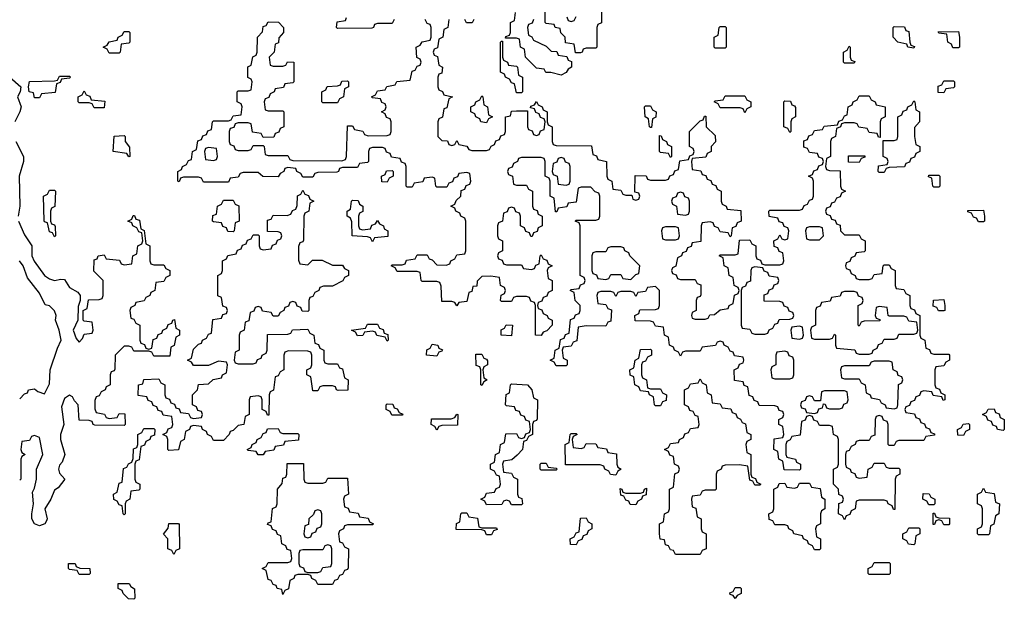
# Model space of a CAD drawing. Header units: inches. Extents: x 2777885 to 2884230, y 684484 to 829189.
# Tile 212 of 239: x 2864030 to 2867994, y 795286 to 797621. Entities that reach past the tile are written whole.
import ezdxf

# ---------------------------------------------------------------- set-up
doc = ezdxf.new("R2010")
doc.units = ezdxf.units.IN
doc.header["$MEASUREMENT"] = 0
doc.layers.add('C8769', color=7, linetype='Continuous')

msp = doc.modelspace()

# ---------------------------------------------------------------- linework, layer by layer
at = {"layer": 'C8769', "color": 6}
for points in [[(2866098, 797622), (2866092.7, 797607.3), (2866078, 797602), (2866074, 797590), (2866078, 797558), (2866092, 797552), (2866098, 797538), (2866150, 797514), (2866170, 797494), (2866192.7, 797492.7), (2866198, 797478), (2866232.7, 797472.7), (2866238, 797458), (2866252, 797452), (2866252, 797430), (2866238, 797422), (2866230, 797408), (2866210, 797398), (2866168.4, 797408.4), (2866148.7, 797408.7), (2866142, 797422), (2866110, 797426), (2866066, 797470), (2866062, 797502), (2866046, 797510), (2866042, 797542), (2866030, 797546), (2865986, 797546), (2865987.3, 797552.7), (2866002, 797558), (2866006, 797570), (2866006, 797610), (2866022, 797618), (2866026, 797650)], [(2866372.7, 797667.3), (2866372, 797608), (2866358, 797602), (2866354, 797590), (2866354, 797510), (2866350, 797506), (2866310, 797506), (2866298, 797502), (2866294, 797490), (2866287.3, 797487.3), (2866267.3, 797487.3), (2866262, 797522), (2866227.3, 797527.3), (2866226, 797550), (2866208.4, 797568.4), (2866206, 797586), (2866186, 797590), (2866182, 797602), (2866150, 797606), (2866146, 797610), (2866146, 797670)], [(2865758, 797622), (2865754, 797590), (2865738, 797582), (2865734, 797550), (2865718, 797542), (2865712.7, 797507.3), (2865698, 797502), (2865694, 797490), (2865698, 797478), (2865712.7, 797472.7), (2865718, 797438), (2865732, 797430), (2865730, 797406), (2865718, 797402), (2865714, 797390), (2865714, 797350), (2865718, 797338), (2865732, 797332), (2865738, 797318), (2865772, 797310), (2865758, 797302), (2865750, 797266), (2865738, 797262), (2865731.6, 797228.4), (2865718, 797222), (2865714, 797210), (2865714, 797150), (2865730, 797134), (2865752.7, 797132.7), (2865758, 797118), (2865770, 797114), (2865782, 797118), (2865790, 797134), (2865798, 797118), (2865830, 797112), (2865838, 797098), (2865850, 797094), (2865910, 797094), (2865922, 797098), (2865928, 797112), (2865942, 797118), (2865947.3, 797132.7), (2865962, 797138), (2865967.3, 797152.7), (2865982, 797158), (2865986, 797170), (2865986, 797230), (2866006, 797234), (2866010, 797252), (2866030, 797254), (2866074, 797254), (2866074, 797190), (2866078, 797178), (2866092.7, 797172.7), (2866098, 797158), (2866110, 797154), (2866122, 797158), (2866127.3, 797172.7), (2866142, 797178), (2866146, 797210), (2866142, 797222), (2866127.3, 797227.3), (2866122, 797242), (2866107.3, 797247.3), (2866102, 797262), (2866086, 797266), (2866087.3, 797272.7), (2866102, 797278), (2866110, 797292), (2866118, 797278), (2866134, 797270), (2866138, 797258), (2866154, 797250), (2866154, 797210), (2866158, 797198), (2866174, 797190), (2866174, 797130), (2866178, 797118), (2866190, 797114), (2866332.7, 797112.7), (2866338, 797078), (2866352.7, 797072.7), (2866358, 797058), (2866392, 797050), (2866394, 796990), (2866398, 796978), (2866414, 796970), (2866418, 796938), (2866450, 796934), (2866458, 796918), (2866470, 796914), (2866494, 796914), (2866498, 796898), (2866510, 796894), (2866522, 796898), (2866526, 796910), (2866522, 796922), (2866506, 796926), (2866507.3, 796992.7), (2866551.6, 796991.6), (2866558, 796978), (2866570, 796974), (2866630, 796974), (2866642, 796978), (2866648, 796992), (2866662, 796998), (2866667.3, 797012.7), (2866682, 797018), (2866687.3, 797052.7), (2866722, 797058), (2866727.3, 797072.7), (2866742, 797078), (2866746, 797090), (2866742, 797102), (2866726, 797110), (2866726, 797170), (2866770, 797214), (2866782, 797218), (2866787.3, 797232.7), (2866792.7, 797232.7), (2866794, 797190), (2866830, 797154), (2866831.6, 797128.4), (2866814, 797110), (2866814, 797090), (2866798, 797082), (2866792.7, 797067.3), (2866738, 797062), (2866734, 797050), (2866738, 797018), (2866772.7, 797012.7), (2866778, 796998), (2866792.7, 796992.7), (2866798, 796978), (2866812.7, 796972.7), (2866818, 796958), (2866832.7, 796952.7), (2866838, 796938), (2866854, 796930), (2866854, 796890), (2866858, 796878), (2866874, 796870), (2866878, 796858), (2866932.7, 796852.7), (2866934, 796810), (2866918, 796802), (2866912.7, 796787.3), (2866898, 796782), (2866894, 796750), (2866890, 796746), (2866882, 796762), (2866850, 796766), (2866842, 796782), (2866827.3, 796787.3), (2866822, 796802), (2866810, 796806), (2866778, 796802), (2866774, 796790), (2866772.7, 796727.3), (2866738, 796722), (2866732.7, 796707.3), (2866718, 796702), (2866712.7, 796687.3), (2866698, 796682), (2866694, 796670), (2866678, 796662), (2866672, 796628), (2866658, 796622), (2866654, 796610), (2866658, 796598), (2866672.7, 796592.7), (2866678, 796578), (2866690, 796574), (2866750, 796574), (2866758, 796558), (2866772.7, 796552.7), (2866772.7, 796512.7), (2866770, 796506), (2866758, 796502), (2866754, 796490), (2866754, 796450), (2866738, 796442), (2866734, 796430), (2866738, 796418), (2866750, 796414), (2866790, 796414), (2866802, 796418), (2866808, 796432), (2866827.3, 796432.7), (2866850, 796452), (2866882, 796458), (2866886, 796470), (2866902, 796478), (2866908.4, 796511.6), (2866922, 796518), (2866926, 796530), (2866922, 796542), (2866906, 796550), (2866902, 796582), (2866886, 796590), (2866882, 796622), (2866866, 796630), (2866862, 796662), (2866846, 796670), (2866850, 796674), (2866910, 796674), (2866922, 796678), (2866927.3, 796732.7), (2866970, 796734), (2866978, 796718), (2866994, 796710), (2866994, 796670), (2866998, 796658), (2867012.7, 796652.7), (2867018, 796638), (2867030, 796634), (2867090, 796634), (2867102, 796638), (2867106, 796650), (2867102, 796682), (2867087.3, 796687.3), (2867082, 796702), (2867067.3, 796707.3), (2867066, 796730), (2867082, 796738), (2867090, 796754), (2867098, 796738), (2867110, 796734), (2867122, 796738), (2867126, 796770), (2867122, 796782), (2867107.3, 796787.3), (2867102, 796802), (2867087.3, 796807.3), (2867082, 796822), (2867048, 796828), (2867046, 796850), (2867050, 796854), (2867170, 796854), (2867182, 796858), (2867188, 796872), (2867202, 796878), (2867210, 796894), (2867222, 796898), (2867226, 796910), (2867226, 796970), (2867222, 796982), (2867206, 796990), (2867222, 796998), (2867227.3, 797012.7), (2867242, 797018), (2867247.3, 797032.7), (2867262, 797038), (2867266, 797050), (2867262, 797062), (2867247.3, 797067.3), (2867242, 797082), (2867210, 797086), (2867202, 797102), (2867187.3, 797107.3), (2867187.3, 797132.7), (2867202, 797138), (2867207.3, 797152.7), (2867222, 797158), (2867230, 797174), (2867262, 797178), (2867268.4, 797191.6), (2867322, 797198), (2867328, 797212), (2867342, 797218), (2867350, 797234), (2867362, 797238), (2867366, 797270), (2867382, 797278), (2867386, 797290), (2867402, 797298), (2867410, 797314), (2867450, 797314), (2867458, 797298), (2867474, 797290), (2867478, 797278), (2867514, 797270), (2867514, 797230), (2867498, 797222), (2867494, 797210), (2867494, 797146), (2867487.3, 797147.3), (2867482, 797162), (2867450, 797166), (2867442, 797182), (2867408.4, 797188.4), (2867402, 797202), (2867390, 797206), (2867350, 797206), (2867338, 797202), (2867334, 797190), (2867318, 797182), (2867314, 797150), (2867298, 797142), (2867294, 797130), (2867294, 797070), (2867278, 797062), (2867274, 797030), (2867278, 797018), (2867290, 797014), (2867332.7, 797012.7), (2867334, 796950), (2867338, 796938), (2867354, 796930), (2867338, 796922), (2867332.7, 796907.3), (2867318, 796902), (2867310, 796886), (2867298, 796882), (2867292.7, 796867.3), (2867278, 796862), (2867274, 796850), (2867278, 796838), (2867292.7, 796832.7), (2867298, 796818), (2867312.7, 796812.7), (2867318, 796798), (2867332.7, 796792.7), (2867334, 796770), (2867350, 796754), (2867410, 796754), (2867418, 796738), (2867434, 796730), (2867434, 796690), (2867430, 796686), (2867398, 796682), (2867392, 796668), (2867378, 796662), (2867372.7, 796647.3), (2867358, 796642), (2867354, 796630), (2867358, 796618), (2867372.7, 796612.7), (2867378, 796598), (2867394, 796590), (2867398, 796578), (2867410, 796574), (2867450, 796574), (2867462, 796578), (2867470, 796594), (2867502, 796598), (2867506, 796630), (2867510, 796634), (2867530, 796634), (2867538, 796618), (2867554, 796610), (2867554, 796550), (2867558, 796538), (2867590, 796534), (2867598, 796518), (2867614, 796510), (2867614, 796470), (2867618, 796458), (2867632.7, 796452.7), (2867638, 796438), (2867654, 796430), (2867654, 796350), (2867658, 796338), (2867674, 796330), (2867678, 796298), (2867692.7, 796292.7), (2867698, 796278), (2867710, 796274), (2867770, 796274), (2867774, 796270), (2867774, 796250), (2867758, 796242), (2867750, 796226), (2867718, 796222), (2867714, 796210), (2867714, 796150), (2867718, 796138), (2867732.7, 796132.7), (2867738, 796118), (2867754, 796110), (2867754, 796090), (2867747.3, 796087.3), (2867742, 796102), (2867707.3, 796107.3), (2867702, 796122), (2867670, 796126), (2867658, 796122), (2867652.7, 796107.3), (2867638, 796102), (2867632.7, 796087.3), (2867618, 796082), (2867612.7, 796067.3), (2867598, 796062), (2867594, 796050), (2867598, 796038), (2867632.7, 796032.7), (2867638, 796018), (2867652.7, 796012.7), (2867658, 795998), (2867672.7, 795992.7), (2867678, 795978), (2867692.7, 795972.7), (2867698, 795958), (2867712.7, 795952.7), (2867712.7, 795947.3), (2867678, 795942), (2867670, 795926), (2867570, 795926), (2867558, 795922), (2867550, 795906), (2867530, 795906), (2867526, 795910), (2867526, 795990), (2867522, 796002), (2867507.3, 796007.3), (2867502, 796022), (2867490, 796026), (2867478, 796022), (2867474, 796010), (2867472.7, 795947.3), (2867458, 795942), (2867450, 795926), (2867410, 795926), (2867398, 795922), (2867394, 795910), (2867378, 795902), (2867370, 795886), (2867358, 795882), (2867354, 795870), (2867354, 795830), (2867358, 795818), (2867374, 795810), (2867378, 795798), (2867392.7, 795792.7), (2867398, 795778), (2867410, 795774), (2867442, 795778), (2867446, 795810), (2867462, 795818), (2867470, 795834), (2867510, 795834), (2867518, 795818), (2867530, 795814), (2867570, 795814), (2867574, 795810), (2867574, 795790), (2867558, 795782), (2867554, 795770), (2867552.7, 795647.3), (2867547.3, 795647.3), (2867542, 795662), (2867526, 795670), (2867522, 795682), (2867510, 795686), (2867410, 795686), (2867398, 795682), (2867394, 795650), (2867378, 795642), (2867372.7, 795627.3), (2867358, 795622), (2867350, 795606), (2867342, 795622), (2867326, 795630), (2867328.4, 795671.6), (2867342, 795678), (2867346, 795690), (2867342, 795702), (2867328.4, 795708.4), (2867326, 795730), (2867306, 795750), (2867306, 795810), (2867322, 795818), (2867326, 795830), (2867326, 795930), (2867322, 795942), (2867306, 795950), (2867302, 795982), (2867290, 795986), (2867250, 795986), (2867242, 796002), (2867227.3, 796007.3), (2867222, 796022), (2867210, 796026), (2867198, 796022), (2867192.7, 796007.3), (2867178, 796002), (2867172.7, 795947.3), (2867138, 795942), (2867132, 795928), (2867118, 795922), (2867114, 795910), (2867114, 795870), (2867118, 795858), (2867154, 795850), (2867158, 795838), (2867174, 795830), (2867174, 795810), (2867170, 795806), (2867107.3, 795807.3), (2867102, 795842), (2867086, 795850), (2867082, 795882), (2867066, 795890), (2867067.3, 795932.7), (2867102, 795938), (2867106, 795950), (2867102, 795982), (2867086, 795990), (2867086, 796010), (2867102, 796018), (2867106, 796030), (2867102, 796042), (2867087.3, 796047.3), (2867082, 796062), (2867070, 796066), (2867007.3, 796067.3), (2867002, 796082), (2866987.3, 796087.3), (2866982, 796102), (2866967.3, 796107.3), (2866962, 796142), (2866947.3, 796147.3), (2866942, 796162), (2866907.3, 796167.3), (2866906, 796210), (2866922, 796218), (2866927.3, 796232.7), (2866942, 796238), (2866946, 796250), (2866942, 796262), (2866907.3, 796267.3), (2866902, 796282), (2866890, 796286), (2866882, 796302), (2866866, 796310), (2866862, 796322), (2866850, 796326), (2866838, 796322), (2866831.6, 796308.4), (2866778, 796302), (2866770, 796286), (2866710, 796286), (2866698, 796282), (2866690, 796266), (2866682, 796282), (2866666, 796290), (2866662, 796302), (2866646, 796310), (2866642, 796342), (2866626, 796350), (2866622, 796382), (2866590, 796386), (2866582, 796402), (2866570, 796406), (2866507.3, 796407.3), (2866506, 796430), (2866522, 796438), (2866527.3, 796452.7), (2866590, 796454), (2866602, 796458), (2866606, 796470), (2866606, 796530), (2866590, 796546), (2866558, 796542), (2866550, 796526), (2866518, 796522), (2866510, 796506), (2866502, 796522), (2866490, 796526), (2866450, 796526), (2866438, 796522), (2866430, 796506), (2866422, 796522), (2866410, 796526), (2866370, 796526), (2866358, 796522), (2866354, 796510), (2866358, 796478), (2866390, 796474), (2866398, 796458), (2866412, 796452), (2866410, 796406), (2866398, 796402), (2866390, 796386), (2866310, 796388), (2866278, 796382), (2866272.7, 796327.3), (2866258, 796322), (2866250, 796306), (2866218, 796302), (2866214, 796290), (2866218, 796258), (2866234, 796250), (2866234, 796230), (2866230, 796226), (2866190, 796226), (2866182, 796242), (2866166, 796250), (2866182, 796258), (2866186, 796290), (2866202, 796298), (2866207.3, 796332.7), (2866222, 796338), (2866227.3, 796352.7), (2866242, 796358), (2866247.3, 796412.7), (2866262, 796418), (2866268, 796432), (2866282, 796438), (2866286, 796450), (2866286, 796470), (2866266, 796490), (2866262, 796522), (2866246, 796530), (2866250, 796534), (2866282, 796538), (2866287.3, 796552.7), (2866302, 796558), (2866306, 796570), (2866302, 796582), (2866286, 796590), (2866286, 796790), (2866282, 796802), (2866266, 796810), (2866270, 796814), (2866350, 796814), (2866362, 796818), (2866366, 796830), (2866366, 796910), (2866362, 796922), (2866347.3, 796927.3), (2866330, 796946), (2866290, 796946), (2866278, 796942), (2866270, 796886), (2866238, 796882), (2866232.7, 796867.3), (2866198, 796862), (2866192.7, 796847.3), (2866187.3, 796847.3), (2866182, 796902), (2866166, 796910), (2866166, 796970), (2866162, 796982), (2866146, 796990), (2866146, 797050), (2866142, 797062), (2866130, 797066), (2866050, 797066), (2866038, 797062), (2866034, 797050), (2866018, 797042), (2866012.7, 797027.3), (2865998, 797022), (2865994, 797010), (2865998, 796998), (2866014, 796990), (2866018, 796958), (2866030, 796954), (2866070, 796954), (2866078, 796938), (2866094, 796930), (2866094, 796870), (2866098, 796858), (2866112.7, 796852.7), (2866118, 796838), (2866134, 796830), (2866134, 796790), (2866118, 796782), (2866112.7, 796767.3), (2866098, 796762), (2866092.7, 796747.3), (2866087.3, 796747.3), (2866082, 796762), (2866067.3, 796767.3), (2866062, 796782), (2866046, 796790), (2866046, 796830), (2866042, 796842), (2866027.3, 796847.3), (2866022, 796862), (2866010, 796866), (2865998, 796862), (2865992.7, 796847.3), (2865978, 796842), (2865974, 796810), (2865958, 796802), (2865954, 796790), (2865954, 796750), (2865958, 796738), (2865974, 796730), (2865974, 796690), (2865958, 796682), (2865954, 796670), (2865958, 796658), (2865972.7, 796652.7), (2865978, 796638), (2865990, 796634), (2866050, 796634), (2866058, 796618), (2866090, 796614), (2866102, 796618), (2866107.3, 796632.7), (2866122, 796638), (2866126, 796670), (2866130, 796674), (2866138, 796658), (2866152.7, 796652.7), (2866158, 796638), (2866174, 796630), (2866158, 796622), (2866154, 796610), (2866158, 796578), (2866174, 796570), (2866174, 796530), (2866158, 796522), (2866152.7, 796507.3), (2866138, 796502), (2866132.7, 796487.3), (2866118, 796482), (2866114, 796470), (2866118, 796458), (2866132.7, 796452.7), (2866138, 796438), (2866154, 796430), (2866158, 796418), (2866174, 796410), (2866174, 796390), (2866152.7, 796367.3), (2866138, 796362), (2866130, 796348.7), (2866106, 796350), (2866106, 796470), (2866102, 796482), (2866087.3, 796487.3), (2866082, 796502), (2866070, 796506), (2866030, 796506), (2866018, 796502), (2866010, 796486), (2865970, 796486), (2865966, 796490), (2865968.4, 796511.6), (2865982, 796518), (2865986, 796530), (2865982, 796542), (2865966, 796550), (2865962, 796582), (2865927.3, 796587.3), (2865890, 796586), (2865872, 796568), (2865870, 796548), (2865854, 796546), (2865850, 796526), (2865838, 796522), (2865830, 796486), (2865798, 796482), (2865790, 796468), (2865782, 796482), (2865770, 796486), (2865730, 796486), (2865727.3, 796547.3), (2865722, 796562), (2865710, 796566), (2865650, 796566), (2865646, 796570), (2865642, 796602), (2865630, 796606), (2865550, 796606), (2865542, 796622), (2865526, 796630), (2865530, 796634), (2865570, 796634), (2865582, 796638), (2865587.3, 796652.7), (2865622, 796658), (2865630, 796674), (2865670, 796674), (2865678, 796658), (2865690, 796654), (2865710, 796634), (2865747.3, 796632.7), (2865762, 796638), (2865766, 796650), (2865782, 796658), (2865790, 796674), (2865822, 796678), (2865826, 796690), (2865826, 796810), (2865822, 796822), (2865806, 796830), (2865802, 796842), (2865786, 796850), (2865782, 796862), (2865766, 796870), (2865782, 796878), (2865787.3, 796892.7), (2865806, 796910), (2865807.3, 796932.7), (2865822, 796938), (2865827.3, 796952.7), (2865842, 796958), (2865846, 796970), (2865842, 797002), (2865830, 797006), (2865798, 797002), (2865792.7, 796987.3), (2865778, 796982), (2865772.7, 796967.3), (2865758, 796962), (2865750, 796946), (2865710, 796946), (2865706, 796950), (2865702, 796982), (2865690, 796986), (2865658, 796982), (2865652.7, 796967.3), (2865618, 796962), (2865610, 796946), (2865590, 796946), (2865586, 796950), (2865586, 797030), (2865582, 797042), (2865567.3, 797047.3), (2865562, 797062), (2865527.3, 797067.3), (2865522, 797082), (2865507.3, 797087.3), (2865502, 797102), (2865490, 797106), (2865450, 797106), (2865438, 797102), (2865434, 797090), (2865434, 797050), (2865430, 797046), (2865398, 797042), (2865390, 797026), (2865330, 797026), (2865318, 797022), (2865314, 797010), (2865307.3, 797007.3), (2865230, 797006), (2865218, 797002), (2865210, 796986), (2865170, 796986), (2865162, 797002), (2865146, 797010), (2865142, 797022), (2865110, 797026), (2865098, 797022), (2865094, 797010), (2865078, 797002), (2865070, 796988), (2865008.9, 796988.9), (2864990, 797006), (2864930, 797006), (2864918, 797002), (2864910, 796986), (2864878, 796982), (2864870, 796966), (2864770, 796966), (2864762, 796982), (2864750, 796986), (2864690, 796986), (2864678, 796982), (2864672.7, 796967.3), (2864666, 796970), (2864666, 797010), (2864682, 797018), (2864686, 797030), (2864702, 797038), (2864710, 797054), (2864722, 797058), (2864726, 797090), (2864742, 797098), (2864747.3, 797132.7), (2864762, 797138), (2864767.3, 797152.7), (2864782, 797158), (2864787.3, 797172.7), (2864802, 797178), (2864806, 797210), (2864810, 797214), (2864870, 797214), (2864882, 797218), (2864890, 797234), (2864922, 797238), (2864926, 797270), (2864922, 797282), (2864906, 797290), (2864906, 797330), (2864910, 797334), (2864950, 797334), (2864962, 797338), (2864966, 797370), (2864962, 797382), (2864948.4, 797388.4), (2864948.9, 797431.1), (2864962, 797438), (2864968.4, 797471.6), (2864982, 797478), (2864986, 797490), (2864988, 797550), (2865007.3, 797572.7), (2865010, 797594), (2865022, 797598), (2865030, 797612), (2865071.6, 797611.6), (2865092, 797590), (2865092, 797570), (2865072.7, 797547.3), (2865071.6, 797528.4), (2865058, 797522), (2865054, 797490), (2865034, 797470), (2865038, 797438), (2865050, 797434), (2865090, 797434), (2865102, 797438), (2865108.4, 797451.6), (2865134, 797450), (2865134, 797370), (2865130, 797366), (2865098, 797362), (2865091.6, 797348.4), (2865058, 797342), (2865054, 797330), (2865038, 797322), (2865032.7, 797307.3), (2865018, 797302), (2865014, 797290), (2865018, 797258), (2865030, 797254), (2865090, 797254), (2865094, 797250), (2865094, 797190), (2865078, 797182), (2865072.7, 797167.3), (2865058, 797162), (2865052.7, 797147.3), (2865010, 797146), (2865002, 797162), (2864967.3, 797167.3), (2864962, 797202), (2864950, 797206), (2864910, 797206), (2864898, 797202), (2864892.7, 797187.3), (2864878, 797182), (2864874, 797170), (2864874, 797130), (2864878, 797118), (2864892.7, 797112.7), (2864898, 797098), (2864910, 797094), (2864950, 797094), (2864962, 797098), (2864970, 797114), (2865010, 797114), (2865014, 797110), (2865018, 797078), (2865030, 797074), (2865110, 797074), (2865118, 797058), (2865130, 797054), (2865327.3, 797052.7), (2865342, 797058), (2865346, 797070), (2865350, 797194), (2865370, 797194), (2865378, 797178), (2865411.6, 797171.6), (2865418, 797158), (2865432.7, 797152.7), (2865510, 797154), (2865522, 797158), (2865526, 797170), (2865526, 797210), (2865522, 797222), (2865507.3, 797227.3), (2865502, 797242), (2865486, 797250), (2865502, 797258), (2865506, 797270), (2865502, 797282), (2865487.3, 797287.3), (2865482, 797302), (2865450, 797306), (2865446, 797310), (2865462, 797318), (2865470, 797334), (2865502, 797338), (2865508.4, 797351.6), (2865542, 797358), (2865548.4, 797371.6), (2865602, 797378), (2865610, 797414), (2865622, 797418), (2865630, 797434), (2865642, 797438), (2865646, 797450), (2865642, 797462), (2865628.4, 797468.4), (2865626, 797510), (2865642, 797518), (2865650, 797532), (2865682, 797538), (2865686, 797550), (2865686, 797590), (2865682, 797602), (2865670, 797606), (2865662, 797622)], [(2865538, 797622), (2865530, 797606), (2865470, 797606), (2865458, 797602), (2865454, 797590), (2865447.3, 797587.3), (2865310, 797586), (2865306, 797590), (2865308, 797612), (2865342, 797618), (2865346, 797630)], [(2865858, 797622), (2865851.6, 797608.4), (2865828.4, 797608.4), (2865822, 797622)], [(2866232.7, 797632.7), (2866238, 797618), (2866250, 797614), (2866262, 797618), (2866270, 797634)], [(2863990.5, 797390), (2864034, 797350), (2864031.3, 797330), (2864020.7, 797310), (2864036, 797270), (2864030.8, 797250), (2864010.4, 797209.6)], [(2864014, 797130), (2864044.9, 797070), (2864044.9, 797050), (2864027.7, 796990), (2864030.4, 796870), (2864023.8, 796830)], [(2864025.5, 796810), (2864050, 796754), (2864078.8, 796710), (2864079.1, 796670), (2864088.4, 796648.4), (2864130, 796590.7), (2864150, 796576.4), (2864170, 796570.5), (2864196, 796576), (2864210, 796574), (2864230, 796542), (2864263.6, 796523.6), (2864274, 796510), (2864274, 796490), (2864265.4, 796465.4), (2864264.7, 796410), (2864244.7, 796370), (2864256.9, 796336.9), (2864270, 796322), (2864283.1, 796336.9), (2864290, 796354), (2864322, 796358), (2864326, 796370), (2864322, 796402), (2864290, 796406), (2864286, 796410), (2864286, 796450), (2864302, 796458), (2864307.3, 796492.7), (2864350, 796494), (2864362, 796498), (2864366, 796510), (2864366, 796570), (2864328.4, 796608.4), (2864330, 796654), (2864342, 796658), (2864346, 796670), (2864370, 796674), (2864378, 796658), (2864431.6, 796651.6), (2864438, 796638), (2864450, 796634), (2864482, 796638), (2864486, 796670), (2864502, 796678), (2864506, 796710), (2864522, 796718), (2864526, 796730), (2864522, 796762), (2864510, 796766), (2864502, 796782), (2864486, 796790), (2864482, 796802), (2864466, 796810), (2864482, 796818), (2864487.3, 796832.7), (2864492.7, 796832.7), (2864498, 796818), (2864512.7, 796812.7), (2864518, 796778), (2864531.6, 796771.6), (2864538, 796718), (2864554, 796710), (2864554, 796650), (2864558, 796638), (2864570, 796634), (2864610, 796634), (2864618, 796618), (2864634, 796610), (2864634, 796590), (2864618, 796582), (2864610, 796566), (2864578, 796562), (2864574, 796530), (2864558, 796522), (2864554, 796510), (2864538, 796502), (2864531.6, 796488.4), (2864498, 796482), (2864494, 796470), (2864478, 796462), (2864474, 796450), (2864478, 796418), (2864490, 796414), (2864498, 796398), (2864514, 796390), (2864514, 796330), (2864518, 796318), (2864532.7, 796312.7), (2864538, 796298), (2864550, 796294), (2864562, 796298), (2864567.3, 796332.7), (2864582, 796338), (2864587.3, 796352.7), (2864602, 796358), (2864606, 796370), (2864622, 796378), (2864627.3, 796392.7), (2864642, 796398), (2864646, 796410), (2864652.7, 796412.7), (2864658, 796378), (2864674, 796370), (2864674, 796350), (2864658, 796342), (2864651.6, 796308.4), (2864638, 796302), (2864634, 796266), (2864570, 796266), (2864562, 796282), (2864550, 796286), (2864490, 796286), (2864482, 796302), (2864470, 796306), (2864450, 796306), (2864414, 796270), (2864412.7, 796212.7), (2864410, 796206), (2864398, 796202), (2864394, 796190), (2864394, 796150), (2864378, 796142), (2864374, 796130), (2864358, 796122), (2864350, 796106), (2864338, 796102), (2864332.7, 796087.3), (2864332.7, 796052.7), (2864338, 796038), (2864371.6, 796031.6), (2864378, 796018), (2864390, 796014), (2864422, 796018), (2864430, 796034), (2864452.7, 796032.7), (2864454, 795990), (2864450, 795986), (2864332.7, 795987.3), (2864326, 795990), (2864322, 796002), (2864310, 796006), (2864270, 796008), (2864266, 796070), (2864250, 796086), (2864242, 796102), (2864230, 796108.7), (2864210, 796095.3), (2864198, 796062), (2864207.3, 795990), (2864194.8, 795950), (2864194.8, 795930), (2864211.3, 795870), (2864201, 795839), (2864190, 795826), (2864186.8, 795810), (2864190, 795794), (2864212, 795770), (2864184.7, 795735.3), (2864170, 795726), (2864156, 795690), (2864130.6, 795650), (2864140.7, 795610), (2864137.5, 795602.5), (2864130.8, 795590), (2864110, 795582), (2864089.6, 795590), (2864079.5, 795610), (2864079.3, 795630), (2864085.2, 795670), (2864082, 795718), (2864090, 795734), (2864097.2, 795770), (2864098, 795810), (2864122.7, 795870), (2864110, 795938), (2864090, 795946), (2864078, 795942), (2864070, 795926), (2864038, 795922), (2864034, 795890), (2864038, 795878), (2864052, 795870), (2864038, 795862), (2864034, 795850), (2864034, 795770), (2864030, 795766)], [(2864030, 796094), (2864050, 796114), (2864062, 796118), (2864066, 796130), (2864090, 796134), (2864103.6, 796123.6), (2864130, 796114), (2864150, 796154), (2864152.3, 796210), (2864182, 796298), (2864197.2, 796330), (2864189, 796370), (2864174, 796410), (2864177.2, 796430), (2864170, 796448), (2864150, 796468), (2864132.9, 796472.9), (2864110, 796519), (2864061.6, 796581.6), (2864043.7, 796630), (2864029.3, 796650)]]:
    msp.add_lwpolyline(points, dxfattribs=at)
for points in [[(2864390, 797486), (2864382, 797502), (2864366, 797510), (2864382, 797518), (2864390, 797532), (2864422, 797538), (2864426, 797550), (2864442, 797558), (2864450, 797574), (2864470, 797574), (2864474, 797570), (2864474, 797530), (2864470, 797526), (2864438, 797522), (2864434, 797490), (2864430, 797486)], [(2866830, 797506), (2866826, 797510), (2866826, 797550), (2866842, 797558), (2866846, 797590), (2866850, 797594), (2866870, 797594), (2866874, 797590), (2866874, 797510), (2866870, 797506)], [(2867630, 797506), (2867606, 797510), (2867602, 797522), (2867566, 797530), (2867546, 797550), (2867546, 797590), (2867550, 797594), (2867591.6, 797591.6), (2867598, 797578), (2867610, 797574), (2867614, 797530), (2867618, 797518), (2867632.7, 797512.7)], [(2867787.3, 797507.3), (2867782, 797522), (2867766, 797530), (2867762, 797562), (2867730, 797566), (2867727.3, 797572.7), (2867810, 797574), (2867814, 797550), (2867814, 797510), (2867810, 797508)], [(2866030, 797326), (2866022, 797362), (2866010, 797366), (2866002, 797382), (2865986, 797390), (2865982, 797402), (2865966, 797410), (2865966, 797530), (2865970, 797534), (2865974, 797534), (2865974, 797470), (2865978, 797458), (2865994, 797450), (2865998, 797438), (2866030, 797434), (2866034, 797430), (2866038, 797398), (2866054, 797390), (2866054, 797330), (2866050, 797326)], [(2867350, 797446), (2867346, 797450), (2867346, 797490), (2867362, 797498), (2867370, 797514), (2867374, 797510), (2867374, 797470), (2867378, 797458), (2867392.7, 797452.7), (2867390, 797446)], [(2864090, 797306), (2864086, 797326), (2864068.7, 797330), (2864066, 797350), (2864070, 797371.3), (2864170, 797374), (2864182, 797378), (2864190, 797394), (2864230, 797394), (2864234, 797390), (2864230, 797386), (2864198, 797382), (2864192.7, 797367.3), (2864178, 797362), (2864172.7, 797327.3), (2864118, 797322), (2864110, 797306)], [(2865250, 797286), (2865246, 797290), (2865246, 797330), (2865262, 797338), (2865268.4, 797351.6), (2865310, 797354), (2865322, 797358), (2865327.3, 797372.7), (2865350, 797374), (2865354, 797370), (2865354, 797350), (2865338, 797342), (2865334, 797310), (2865318, 797302), (2865310, 797286)], [(2867750, 797326), (2867727.3, 797327.3), (2867727.3, 797352.7), (2867742, 797358), (2867750, 797374), (2867790, 797374), (2867794, 797370), (2867794, 797350), (2867790, 797346), (2867758, 797342)], [(2864330, 797266), (2864322, 797282), (2864310, 797286), (2864270, 797286), (2864266, 797290), (2864266, 797310), (2864282, 797318), (2864290, 797334), (2864298, 797318), (2864312.7, 797312.7), (2864318, 797298), (2864372.7, 797292.7), (2864370, 797266)], [(2865910, 797206), (2865886, 797210), (2865882, 797222), (2865866, 797230), (2865862, 797242), (2865846, 797250), (2865846, 797270), (2865862, 797278), (2865866, 797290), (2865882, 797298), (2865890, 797314), (2865894, 797310), (2865898, 797278), (2865914, 797270), (2865918, 797238), (2865934, 797230), (2865918, 797222)], [(2866950, 797246), (2866942, 797262), (2866930, 797266), (2866850, 797266), (2866842, 797282), (2866826, 797290), (2866830, 797294), (2866862, 797298), (2866870, 797314), (2866950, 797314), (2866958, 797298), (2866974, 797290), (2866974, 797270), (2866958, 797262)], [(2867130, 797166), (2867122, 797182), (2867106, 797190), (2867106, 797290), (2867110, 797294), (2867132.7, 797292.7), (2867138, 797278), (2867150, 797274), (2867152.7, 797267.3), (2867154, 797230), (2867138, 797222), (2867134, 797210), (2867134, 797170)], [(2867490, 797006), (2867486, 797010), (2867487.3, 797032.7), (2867522, 797038), (2867526, 797050), (2867522, 797062), (2867506, 797070), (2867506, 797134), (2867550, 797134), (2867562, 797138), (2867566, 797150), (2867566, 797230), (2867582, 797238), (2867587.3, 797252.7), (2867602, 797258), (2867606, 797270), (2867622, 797278), (2867630, 797294), (2867634, 797290), (2867638, 797258), (2867652, 797250), (2867652, 797210), (2867632.7, 797187.3), (2867632, 797150), (2867638, 797118), (2867654, 797110), (2867654, 797090), (2867638, 797082), (2867632.7, 797067.3), (2867618, 797062), (2867612.7, 797047.3), (2867598, 797042), (2867591.6, 797028.4), (2867530, 797026), (2867518, 797022), (2867510, 797006)], [(2866570, 797186), (2866566, 797190), (2866562, 797222), (2866548, 797230), (2866546, 797270), (2866550, 797274), (2866570, 797274), (2866578, 797258), (2866592, 797250), (2866591.6, 797228.4), (2866578, 797222), (2866574, 797186)], [(2864470, 797068), (2864462, 797082), (2864406, 797090), (2864410, 797152), (2864450, 797154), (2864454, 797150), (2864454, 797130), (2864472.7, 797107.3), (2864474, 797070)], [(2866650, 797066), (2866642, 797082), (2866610, 797086), (2866606, 797090), (2866606, 797154), (2866612.7, 797152.7), (2866618, 797138), (2866634, 797130), (2866638, 797118), (2866654, 797110), (2866654, 797070)], [(2864790, 797106), (2864778, 797102), (2864774, 797090), (2864778, 797058), (2864810, 797054), (2864822, 797058), (2864826, 797070), (2864822, 797102)], [(2866210, 797066), (2866198, 797062), (2866192.7, 797047.3), (2866178, 797042), (2866174, 797010), (2866178, 796998), (2866194, 796990), (2866198, 796958), (2866230, 796954), (2866242, 796958), (2866246, 796970), (2866246, 797030), (2866242, 797042), (2866227.3, 797047.3), (2866222, 797062)], [(2867410, 797046), (2867367.3, 797047.3), (2867367.3, 797072.7), (2867432.7, 797072.7), (2867432.7, 797067.3), (2867418, 797062)], [(2865510, 796966), (2865488, 796968), (2865486, 796990), (2865502, 796998), (2865507.3, 797012.7), (2865530, 797014), (2865534, 797010), (2865534, 796990), (2865518, 796982)], [(2867710, 796946), (2867706, 796950), (2867702, 796982), (2867688.4, 796988.4), (2867690, 796994), (2867730, 796994), (2867734, 796990), (2867734, 796950), (2867730, 796946)], [(2864170, 796746), (2864162, 796762), (2864150, 796766), (2864142, 796802), (2864130, 796806), (2864129, 796811), (2864126, 796910), (2864142, 796918), (2864150, 796934), (2864170, 796934), (2864174, 796930), (2864171.1, 796868.9), (2864158, 796862), (2864154, 796850), (2864154, 796810), (2864158, 796798), (2864170, 796794), (2864172.7, 796787.3), (2864174, 796750)], [(2865190, 796634), (2865208.4, 796651.6), (2865248.4, 796651.6), (2865290, 796632), (2865330, 796632), (2865338, 796618), (2865354, 796610), (2865354, 796590), (2865338, 796582), (2865331.6, 796568.4), (2865290, 796548), (2865252.7, 796547.3), (2865238, 796542), (2865234, 796530), (2865218, 796522), (2865210, 796506), (2865198, 796502), (2865194, 796490), (2865194, 796450), (2865190, 796446), (2865167.3, 796447.3), (2865162, 796462), (2865147.3, 796467.3), (2865142, 796482), (2865130, 796486), (2865118, 796482), (2865112.7, 796467.3), (2865098, 796462), (2865094, 796450), (2865078, 796442), (2865070, 796426), (2865050, 796426), (2865042, 796442), (2865007.3, 796447.3), (2865002, 796462), (2864990, 796466), (2864978, 796462), (2864972.7, 796447.3), (2864958, 796442), (2864952.7, 796407.3), (2864938, 796402), (2864934, 796370), (2864918, 796362), (2864914, 796350), (2864914, 796290), (2864898, 796282), (2864894, 796250), (2864898, 796238), (2864910, 796234), (2864970, 796234), (2864982, 796238), (2864987.3, 796252.7), (2865002, 796258), (2865006, 796270), (2865022, 796278), (2865026, 796290), (2865027.3, 796352.7), (2865110, 796354), (2865122, 796358), (2865128.4, 796371.6), (2865190, 796374), (2865198, 796358), (2865214, 796350), (2865218, 796318), (2865232.7, 796312.7), (2865238, 796298), (2865254, 796290), (2865254, 796250), (2865258, 796238), (2865270, 796234), (2865310, 796234), (2865318, 796218), (2865330, 796214), (2865338, 796178), (2865352, 796170), (2865351.6, 796128.4), (2865312.7, 796127.3), (2865306, 796130), (2865302, 796142), (2865290, 796146), (2865250, 796146), (2865238, 796142), (2865230, 796126), (2865210, 796126), (2865202, 796182), (2865186, 796190), (2865186, 796210), (2865202, 796218), (2865206, 796230), (2865206, 796270), (2865202, 796282), (2865190, 796286), (2865112.7, 796287.3), (2865098, 796282), (2865094, 796270), (2865094, 796210), (2865078, 796202), (2865070, 796186), (2865058, 796182), (2865051.6, 796128.4), (2865038, 796122), (2865034, 796110), (2865032.7, 796027.3), (2865027.3, 796027.3), (2865022, 796042), (2865006, 796050), (2865006, 796090), (2865002, 796102), (2864990, 796106), (2864958, 796102), (2864954, 796090), (2864954, 796030), (2864938, 796022), (2864932, 795990), (2864910, 795986), (2864890, 795966), (2864878, 795962), (2864874, 795950), (2864850, 795926), (2864810, 795926), (2864802, 795942), (2864786, 795950), (2864782, 795962), (2864766, 795970), (2864762, 795982), (2864730, 795986), (2864718, 795982), (2864714, 795970), (2864698, 795962), (2864692, 795930), (2864678, 795922), (2864670, 795888), (2864630, 795886), (2864626, 795890), (2864626, 795930), (2864622, 795942), (2864606, 795950), (2864622, 795958), (2864627.3, 795972.7), (2864642, 795978), (2864646, 795990), (2864642, 796022), (2864607.3, 796027.3), (2864602, 796042), (2864587.3, 796047.3), (2864582, 796062), (2864567.3, 796067.3), (2864562, 796082), (2864547.3, 796087.3), (2864542, 796102), (2864507.3, 796107.3), (2864508.7, 796150), (2864526, 796154), (2864530, 796172), (2864590, 796174), (2864598, 796158), (2864614, 796150), (2864614, 796110), (2864618, 796098), (2864632.7, 796092.7), (2864638, 796078), (2864652.7, 796072.7), (2864658, 796058), (2864672.7, 796052.7), (2864678, 796038), (2864710, 796034), (2864718, 796018), (2864730, 796014), (2864762, 796018), (2864766, 796030), (2864762, 796042), (2864747.3, 796047.3), (2864742, 796062), (2864726, 796070), (2864726, 796110), (2864746, 796130), (2864750, 796152), (2864790, 796154), (2864808.4, 796171.6), (2864842, 796178), (2864846, 796190), (2864862, 796198), (2864866, 796230), (2864862, 796242), (2864830, 796246), (2864790, 796228), (2864730, 796228), (2864722, 796242), (2864706, 796250), (2864722, 796258), (2864730, 796294), (2864750, 796314), (2864762, 796318), (2864766, 796330), (2864782, 796338), (2864790, 796354), (2864802, 796358), (2864807.3, 796412.7), (2864842, 796418), (2864847.3, 796432.7), (2864862, 796438), (2864866, 796450), (2864862, 796462), (2864847.3, 796467.3), (2864842, 796502), (2864828, 796508), (2864828, 796590), (2864842, 796598), (2864846, 796610), (2864846, 796650), (2864862, 796658), (2864868.4, 796671.6), (2864902, 796678), (2864907.3, 796692.7), (2864922, 796698), (2864927.3, 796712.7), (2864942, 796718), (2864947.3, 796732.7), (2864962, 796738), (2864970, 796754), (2864990, 796754), (2864994, 796750), (2864994, 796710), (2864998, 796698), (2865010, 796694), (2865042, 796698), (2865047.3, 796712.7), (2865062, 796718), (2865067.3, 796732.7), (2865082, 796738), (2865086, 796750), (2865082, 796762), (2865070, 796766), (2865027.3, 796767.3), (2865027.3, 796812.7), (2865042, 796818), (2865050, 796834), (2865107.3, 796832.7), (2865122, 796838), (2865128, 796852), (2865142, 796858), (2865147.3, 796872.7), (2865148.4, 796911.6), (2865162, 796918), (2865170, 796934), (2865178, 796918), (2865192.7, 796912.7), (2865198, 796898), (2865214, 796890), (2865198, 796882), (2865194, 796850), (2865178, 796842), (2865174, 796830), (2865172.7, 796732.7), (2865170, 796726), (2865158, 796722), (2865152.7, 796707.3), (2865152.7, 796652.7), (2865158, 796638)], [(2866690, 796926), (2866678, 796922), (2866672.7, 796907.3), (2866658, 796902), (2866654, 796890), (2866658, 796878), (2866674, 796870), (2866678, 796838), (2866710, 796834), (2866722, 796838), (2866726, 796850), (2866726, 796890), (2866722, 796902), (2866707.3, 796907.3), (2866702, 796922)], [(2864890, 796766), (2864867.3, 796767.3), (2864862, 796782), (2864847.3, 796787.3), (2864842, 796802), (2864810, 796806), (2864806, 796810), (2864807.3, 796832.7), (2864822, 796838), (2864826, 796870), (2864842, 796878), (2864850, 796894), (2864890, 796894), (2864898, 796878), (2864911.6, 796871.6), (2864914, 796810), (2864898, 796802), (2864894, 796770)], [(2865410, 796774), (2865442, 796778), (2865447.3, 796792.7), (2865462, 796798), (2865470, 796812), (2865478, 796798), (2865494, 796790), (2865498, 796778), (2865512, 796770), (2865512.7, 796747.3), (2865458, 796742), (2865450, 796726), (2865442, 796742), (2865430, 796746), (2865368, 796750), (2865367.3, 796807.3), (2865362, 796822), (2865348, 796830), (2865348, 796850), (2865362, 796858), (2865366, 796890), (2865370, 796894), (2865392.7, 796892.7), (2865398, 796878), (2865412, 796870), (2865411.6, 796848.4), (2865398, 796842), (2865394, 796830), (2865394, 796790), (2865398, 796778)], [(2867890, 796806), (2867882, 796822), (2867870, 796826), (2867862, 796842), (2867847.3, 796847.3), (2867847.3, 796852.7), (2867910, 796854), (2867914, 796830), (2867914, 796810), (2867910, 796806)], [(2866670, 796786), (2866630, 796786), (2866618, 796782), (2866614, 796770), (2866618, 796738), (2866630, 796734), (2866670, 796734), (2866682, 796738), (2866686, 796750), (2866682, 796782)], [(2867250, 796786), (2867210, 796786), (2867198, 796782), (2867194, 796770), (2867198, 796738), (2867210, 796734), (2867250, 796734), (2867266, 796750), (2867262, 796782)], [(2866450, 796706), (2866410, 796706), (2866398, 796702), (2866390, 796686), (2866350, 796686), (2866338, 796682), (2866334, 796670), (2866334, 796610), (2866338, 796598), (2866352.7, 796592.7), (2866358, 796578), (2866390, 796574), (2866402, 796578), (2866410, 796594), (2866450, 796594), (2866458, 796578), (2866490, 796574), (2866510, 796594), (2866522, 796598), (2866526, 796630), (2866486, 796670), (2866482, 796682), (2866466, 796690), (2866462, 796702)], [(2866990, 796626), (2866978, 796622), (2866974, 796610), (2866972.7, 796567.3), (2866958, 796562), (2866952.7, 796547.3), (2866938, 796542), (2866934, 796530), (2866934, 796390), (2866938, 796378), (2866970, 796374), (2866978, 796358), (2866990, 796354), (2867030, 796354), (2867042, 796358), (2867048, 796372), (2867062, 796378), (2867070, 796394), (2867082, 796398), (2867087.3, 796412.7), (2867130, 796414), (2867142, 796418), (2867146, 796430), (2867142, 796442), (2867127.3, 796447.3), (2867122, 796462), (2867107.3, 796467.3), (2867102, 796482), (2867090, 796486), (2867027.3, 796487.3), (2867027.3, 796512.7), (2867042, 796518), (2867047.3, 796532.7), (2867062, 796538), (2867067.3, 796552.7), (2867082, 796558), (2867086, 796570), (2867082, 796582), (2867047.3, 796587.3), (2867042, 796602), (2867027.3, 796607.3), (2867022, 796622)], [(2867390, 796526), (2867350, 796526), (2867338, 796522), (2867332.7, 796507.3), (2867298, 796502), (2867292.7, 796487.3), (2867258, 796482), (2867252.7, 796467.3), (2867238, 796462), (2867234, 796450), (2867234, 796390), (2867218, 796382), (2867214, 796370), (2867218, 796338), (2867230, 796334), (2867290, 796334), (2867302, 796338), (2867310, 796354), (2867314, 796350), (2867314, 796310), (2867318, 796298), (2867391.6, 796291.6), (2867398, 796278), (2867410, 796274), (2867450, 796274), (2867462, 796278), (2867466, 796290), (2867482, 796298), (2867487.3, 796312.7), (2867502, 796318), (2867510, 796334), (2867550, 796334), (2867562, 796338), (2867570, 796354), (2867630, 796354), (2867642, 796358), (2867646, 796370), (2867642, 796402), (2867610, 796406), (2867602, 796422), (2867590, 796426), (2867530, 796426), (2867526, 796430), (2867522, 796462), (2867490, 796466), (2867478, 796462), (2867474, 796430), (2867478, 796418), (2867492.7, 796412.7), (2867492.7, 796407.3), (2867430, 796406), (2867418, 796402), (2867410, 796386), (2867406, 796390), (2867406, 796470), (2867422, 796478), (2867426, 796490), (2867422, 796502), (2867407.3, 796507.3), (2867402, 796522)], [(2867750, 796448), (2867728.4, 796448.4), (2867722, 796462), (2867707.3, 796467.3), (2867708.7, 796491.3), (2867750, 796494), (2867754, 796470), (2867754, 796450)], [(2865510, 796326), (2865502, 796342), (2865468.4, 796348.4), (2865462, 796362), (2865450, 796366), (2865418, 796362), (2865411.6, 796348.4), (2865390, 796348), (2865382, 796362), (2865366, 796370), (2865422, 796378), (2865430, 796394), (2865470, 796394), (2865478, 796378), (2865492.7, 796372.7), (2865498, 796358), (2865512.7, 796352.7), (2865514, 796330)], [(2866010, 796348), (2865968, 796350), (2865968.4, 796371.6), (2865982, 796378), (2865988.4, 796391.6), (2866014, 796390)], [(2867170, 796386), (2867138, 796382), (2867134, 796370), (2867138, 796338), (2867170, 796334), (2867182, 796338), (2867186, 796350), (2867182, 796382)], [(2865710, 796266), (2865668, 796270), (2865668.7, 796291.3), (2865682, 796298), (2865690, 796314), (2865714, 796310), (2865718, 796298), (2865731.6, 796291.6), (2865730, 796286), (2865718, 796282)], [(2866570, 796134), (2866610, 796134), (2866618, 796118), (2866634, 796110), (2866632.7, 796087.3), (2866618, 796082), (2866610, 796066), (2866590, 796066), (2866586, 796070), (2866582, 796102), (2866566, 796110), (2866562, 796122), (2866530, 796126), (2866522, 796142), (2866506, 796150), (2866502, 796182), (2866488.4, 796188.4), (2866486, 796210), (2866502, 796218), (2866508, 796250), (2866522, 796258), (2866530, 796292), (2866570, 796294), (2866574, 796290), (2866574, 796270), (2866558, 796262), (2866550, 796246), (2866538, 796242), (2866534, 796230), (2866534, 796190), (2866538, 796178), (2866554, 796170), (2866558, 796138)], [(2865890, 796148), (2865886, 796150), (2865886, 796210), (2865882, 796222), (2865868.4, 796228.4), (2865866, 796274), (2865890, 796274), (2865898, 796258), (2865910, 796254), (2865912.7, 796247.3), (2865914, 796230), (2865898, 796222), (2865894, 796210), (2865898, 796178), (2865912, 796170), (2865898, 796162)], [(2867110, 796286), (2867078, 796282), (2867074, 796270), (2867074, 796230), (2867058, 796222), (2867054, 796210), (2867058, 796178), (2867070, 796174), (2867130, 796174), (2867142, 796178), (2867146, 796190), (2867146, 796250), (2867142, 796262), (2867127.3, 796267.3), (2867122, 796282)], [(2867530, 796246), (2867470, 796246), (2867458, 796242), (2867450, 796226), (2867350, 796226), (2867338, 796222), (2867334, 796210), (2867338, 796178), (2867350, 796174), (2867410, 796174), (2867418, 796158), (2867434, 796150), (2867438, 796118), (2867454, 796110), (2867458, 796098), (2867491.6, 796091.6), (2867498, 796078), (2867514, 796070), (2867518, 796058), (2867550, 796054), (2867562, 796058), (2867566, 796070), (2867568, 796152), (2867582, 796158), (2867586, 796170), (2867582, 796182), (2867567.3, 796187.3), (2867562, 796202), (2867546, 796210), (2867542, 796242)], [(2866990, 795746), (2866982, 795762), (2866970, 795766), (2866962, 795822), (2866927.3, 795827.3), (2866870, 795826), (2866858, 795822), (2866854, 795810), (2866838, 795802), (2866834, 795790), (2866834, 795730), (2866830, 795726), (2866790, 795726), (2866778, 795722), (2866770, 795706), (2866738, 795702), (2866734, 795690), (2866738, 795658), (2866752.7, 795652.7), (2866758, 795618), (2866774, 795610), (2866774, 795570), (2866778, 795558), (2866794, 795550), (2866794, 795490), (2866778, 795482), (2866770, 795466), (2866670, 795466), (2866662, 795482), (2866650, 795486), (2866642, 795502), (2866630, 795506), (2866626, 795526), (2866608.9, 795528.9), (2866606, 795550), (2866606, 795590), (2866622, 795598), (2866626, 795630), (2866642, 795638), (2866646, 795650), (2866646, 795730), (2866662, 795738), (2866668, 795792), (2866682, 795798), (2866686, 795810), (2866682, 795822), (2866666, 795830), (2866662, 795862), (2866647.3, 795867.3), (2866642, 795882), (2866626, 795890), (2866642, 795898), (2866650, 795914), (2866682, 795918), (2866686, 795930), (2866702, 795938), (2866707.3, 795952.7), (2866722, 795958), (2866730, 795974), (2866762, 795978), (2866766, 795990), (2866762, 796022), (2866750, 796026), (2866742, 796042), (2866727.3, 796047.3), (2866722, 796062), (2866706, 796070), (2866706, 796130), (2866722, 796138), (2866730, 796154), (2866762, 796158), (2866770, 796174), (2866778, 796158), (2866794, 796150), (2866798, 796118), (2866814, 796110), (2866818, 796078), (2866850, 796074), (2866858, 796058), (2866892.7, 796052.7), (2866898, 796038), (2866912.7, 796032.7), (2866918, 796018), (2866932, 796012), (2866938, 795998), (2866952.7, 795992.7), (2866958, 795958), (2866974, 795950), (2866974, 795930), (2866958, 795922), (2866954, 795910), (2866958, 795878), (2866974, 795870), (2866974, 795790), (2866978, 795778), (2866992.7, 795772.7), (2866998, 795758), (2867014, 795750), (2867010, 795746)], [(2866010, 795666), (2866002, 795682), (2865990, 795686), (2865978, 795682), (2865971.6, 795668.4), (2865910, 795666), (2865902, 795682), (2865886, 795690), (2865902, 795698), (2865910, 795714), (2865942, 795718), (2865948, 795732), (2865962, 795738), (2865966, 795750), (2865962, 795782), (2865950, 795786), (2865942, 795802), (2865926, 795810), (2865926, 795830), (2865942, 795838), (2865946, 795870), (2865962, 795878), (2865966, 795910), (2865982, 795918), (2865987.3, 795952.7), (2866030, 795954), (2866038, 795938), (2866050, 795934), (2866062, 795938), (2866067.3, 795952.7), (2866082, 795958), (2866086, 795970), (2866082, 796002), (2866067.3, 796007.3), (2866062, 796022), (2866047.3, 796027.3), (2866042, 796042), (2866027.3, 796047.3), (2866022, 796062), (2865990, 796066), (2865986, 796070), (2865988.4, 796111.6), (2866002, 796118), (2866006, 796150), (2866010, 796154), (2866074, 796150), (2866092, 796130), (2866098, 796098), (2866114, 796090), (2866112.7, 796012.7), (2866110, 796006), (2866098, 796002), (2866094, 795990), (2866094, 795950), (2866078, 795942), (2866070, 795926), (2866058, 795922), (2866054, 795890), (2866032.7, 795867.3), (2866011.6, 795848.4), (2865978, 795842), (2865974, 795830), (2865978, 795798), (2866010, 795794), (2866018, 795778), (2866034, 795770), (2866034, 795710), (2866038, 795698), (2866051.6, 795691.6), (2866054, 795670), (2866050, 795666)], [(2867350, 796126), (2867270, 796126), (2867258, 796122), (2867254, 796086), (2867230, 796086), (2867222, 796102), (2867210, 796106), (2867198, 796102), (2867192.7, 796087.3), (2867178, 796082), (2867174, 796070), (2867178, 796058), (2867192.7, 796052.7), (2867198, 796038), (2867230, 796034), (2867242, 796038), (2867247.3, 796052.7), (2867262, 796058), (2867266, 796074), (2867272.7, 796072.7), (2867278, 796058), (2867290, 796054), (2867330, 796054), (2867342, 796058), (2867347.3, 796072.7), (2867362, 796078), (2867366, 796090), (2867362, 796122)], [(2865570, 796028), (2865528.4, 796028.4), (2865522, 796042), (2865506, 796050), (2865506, 796070), (2865510, 796074), (2865532.7, 796072.7), (2865538, 796058), (2865550, 796054), (2865558, 796038), (2865572, 796032)], [(2867990, 795966), (2867966, 795970), (2867962, 795982), (2867948, 795988), (2867942, 796002), (2867927.3, 796007.3), (2867922, 796022), (2867906, 796030), (2867922, 796038), (2867928.4, 796051.6), (2867952.7, 796052.7), (2867958, 796038), (2867972.7, 796032.7), (2867978, 796018), (2867994, 796010), (2867994, 795970)], [(2865710, 795968), (2865702, 795982), (2865686, 795990), (2865687.3, 796012.7), (2865767.3, 796012.7), (2865782, 796018), (2865790, 796032), (2865794, 796030), (2865792.7, 795987.3), (2865730, 795986), (2865718, 795982)], [(2864450, 795626), (2864446, 795630), (2864442, 795662), (2864430, 795666), (2864422, 795682), (2864408.4, 795688.4), (2864408, 795710), (2864422, 795718), (2864430, 795754), (2864442, 795758), (2864447.3, 795812.7), (2864462, 795818), (2864468, 795832), (2864482, 795838), (2864487.3, 795852.7), (2864488.4, 795891.6), (2864502, 795898), (2864506, 795910), (2864506, 795950), (2864522, 795958), (2864530, 795974), (2864570, 795974), (2864574, 795970), (2864572.7, 795947.3), (2864558, 795942), (2864554, 795930), (2864538, 795922), (2864532.7, 795907.3), (2864518, 795902), (2864511.6, 795848.4), (2864498, 795842), (2864494, 795830), (2864494, 795770), (2864498, 795758), (2864514, 795750), (2864514, 795730), (2864510, 795726), (2864478, 795722), (2864474, 795690), (2864458, 795682), (2864454, 795670), (2864454, 795630)], [(2865090, 795954), (2865150, 795954), (2865154, 795950), (2865152.7, 795927.3), (2865098, 795922), (2865092.7, 795907.3), (2865058, 795902), (2865052.7, 795887.3), (2865018, 795882), (2865010, 795868), (2864990, 795868), (2864982, 795882), (2864950, 795886), (2864946, 795890), (2864962, 795898), (2864966, 795910), (2864982, 795918), (2864986, 795930), (2865002, 795938), (2865010, 795954), (2865022, 795958), (2865027.3, 795972.7), (2865070, 795974), (2865078, 795958)], [(2867830, 795946), (2867807.3, 795947.3), (2867806, 795970), (2867822, 795978), (2867828.4, 795991.6), (2867850, 795994), (2867854, 795990), (2867854, 795970), (2867838, 795962)], [(2866290, 795894), (2866302, 795898), (2866310, 795914), (2866350, 795912), (2866358, 795898), (2866392.7, 795892.7), (2866398, 795878), (2866432.7, 795872.7), (2866434, 795830), (2866438, 795818), (2866452, 795810), (2866438, 795802), (2866430, 795786), (2866408.4, 795788.4), (2866402, 795802), (2866386, 795810), (2866382, 795822), (2866367.3, 795827.3), (2866227.3, 795827.3), (2866226, 795910), (2866242, 795918), (2866246, 795950), (2866250, 795954), (2866270, 795954), (2866274, 795950), (2866258, 795942), (2866254, 795930), (2866258, 795898)], [(2865190, 795754), (2865250, 795754), (2865262, 795758), (2865270, 795774), (2865350, 795774), (2865354, 795710), (2865338, 795702), (2865334, 795690), (2865338, 795658), (2865352.7, 795652.7), (2865358, 795638), (2865392.7, 795632.7), (2865398, 795618), (2865432.7, 795612.7), (2865438, 795598), (2865454, 795590), (2865450, 795586), (2865350, 795586), (2865338, 795582), (2865334, 795570), (2865318, 795562), (2865314, 795550), (2865318, 795518), (2865330, 795514), (2865338, 795498), (2865354, 795490), (2865352.7, 795412.7), (2865350, 795406), (2865338, 795402), (2865330, 795386), (2865318, 795382), (2865310, 795366), (2865298, 795362), (2865290, 795346), (2865230, 795346), (2865222, 795362), (2865206, 795370), (2865202, 795382), (2865190, 795386), (2865150, 795386), (2865138, 795382), (2865134, 795370), (2865118, 795362), (2865111.6, 795328.4), (2865098, 795322), (2865090, 795306), (2865086, 795326), (2865066, 795330), (2865062, 795342), (2865050, 795346), (2865042, 795362), (2865030, 795366), (2865022, 795402), (2865006, 795410), (2865022, 795418), (2865030, 795434), (2865110, 795434), (2865122, 795438), (2865126, 795450), (2865122, 795482), (2865107.3, 795487.3), (2865102, 795502), (2865086, 795510), (2865082, 795542), (2865067.3, 795547.3), (2865062, 795562), (2865047.3, 795567.3), (2865042, 795582), (2865028, 795588), (2865030, 795594), (2865042, 795598), (2865048.4, 795651.6), (2865062, 795658), (2865066, 795670), (2865068, 795730), (2865087.3, 795752.7), (2865090, 795774), (2865102, 795778), (2865106, 795790), (2865107.3, 795832.7), (2865172.7, 795832.7), (2865174, 795770), (2865178, 795758)], [(2866130, 795806), (2866126, 795810), (2866126, 795830), (2866130, 795834), (2866150, 795834), (2866158, 795818), (2866190, 795814), (2866194, 795810), (2866190, 795806)], [(2867230, 795486), (2867222, 795502), (2867206, 795510), (2867202, 795522), (2867186, 795530), (2867182, 795542), (2867146, 795550), (2867142, 795562), (2867126, 795570), (2867122, 795582), (2867110, 795586), (2867070, 795586), (2867062, 795602), (2867047.3, 795607.3), (2867046, 795630), (2867062, 795638), (2867066, 795650), (2867066, 795730), (2867082, 795738), (2867087.3, 795752.7), (2867110, 795754), (2867118, 795738), (2867150, 795734), (2867162, 795738), (2867170, 795754), (2867210, 795754), (2867218, 795738), (2867252.7, 795732.7), (2867258, 795698), (2867272, 795690), (2867272, 795650), (2867258, 795642), (2867254, 795630), (2867254, 795590), (2867238, 795582), (2867234, 795570), (2867238, 795538), (2867254, 795530), (2867254, 795490), (2867250, 795486)], [(2866510, 795666), (2866487.3, 795667.3), (2866482, 795682), (2866470, 795686), (2866462, 795702), (2866450, 795706), (2866447.3, 795732.7), (2866454, 795730), (2866458, 795718), (2866470, 795714), (2866530, 795714), (2866542, 795718), (2866546, 795730), (2866554, 795734), (2866552.7, 795707.3), (2866538, 795702), (2866534, 795690), (2866518, 795682)], [(2867690, 795666), (2867682, 795682), (2867666, 795690), (2867668, 795712), (2867691.6, 795711.6), (2867698, 795698), (2867714, 795690), (2867714, 795670), (2867710, 795666)], [(2867890, 795546), (2867886, 795550), (2867886, 795570), (2867902, 795578), (2867906, 795590), (2867906, 795650), (2867902, 795662), (2867886, 795670), (2867886, 795710), (2867902, 795718), (2867910, 795734), (2867918, 795718), (2867952.7, 795712.7), (2867958, 795678), (2867974, 795670), (2867972, 795630), (2867958, 795622), (2867951.6, 795588.4), (2867938, 795582), (2867934, 795550), (2867930, 795546)], [(2865230, 795646), (2865218, 795642), (2865212.7, 795627.3), (2865194, 795610), (2865192.7, 795587.3), (2865178, 795582), (2865174, 795550), (2865178, 795538), (2865190, 795534), (2865202, 795538), (2865207.3, 795552.7), (2865222, 795558), (2865227.3, 795572.7), (2865242, 795578), (2865246, 795590), (2865246, 795630), (2865242, 795642)], [(2865890, 795574), (2865950, 795574), (2865952.7, 795567.3), (2865938, 795562), (2865930, 795546), (2865910, 795546), (2865902, 795562), (2865890, 795566), (2865787.3, 795567.3), (2865788.4, 795591.6), (2865802, 795598), (2865806, 795630), (2865810, 795634), (2865830, 795634), (2865838, 795618), (2865872.7, 795612.7), (2865878, 795578)], [(2867750, 795586), (2867742, 795602), (2867730, 795606), (2867718, 795602), (2867712.7, 795587.3), (2867707.3, 795587.3), (2867707.3, 795632.7), (2867712.7, 795632.7), (2867718, 795618), (2867730, 795614), (2867772.7, 795612.7), (2867774, 795590), (2867770, 795586)], [(2864650, 795466), (2864642, 795482), (2864626, 795490), (2864626, 795530), (2864608.7, 795548.7), (2864627.3, 795572.7), (2864630, 795592), (2864670, 795592), (2864672.7, 795587.3), (2864674, 795490), (2864658, 795482)], [(2866270, 795506), (2866247.3, 795507.3), (2866246, 795530), (2866262, 795538), (2866270, 795554), (2866282, 795558), (2866287.3, 795612.7), (2866310, 795614), (2866318, 795598), (2866334, 795590), (2866334, 795570), (2866318, 795562), (2866312.7, 795547.3), (2866298, 795542), (2866292.7, 795527.3), (2866278, 795522)], [(2867630, 795506), (2867608, 795508), (2867602, 795522), (2867586, 795530), (2867586, 795550), (2867602, 795558), (2867610, 795574), (2867650, 795574), (2867654, 795570), (2867654, 795550), (2867638, 795542), (2867634, 795510)], [(2865270, 795506), (2865258, 795502), (2865250, 795486), (2865170, 795486), (2865158, 795482), (2865154, 795470), (2865154, 795430), (2865158, 795418), (2865172.7, 795412.7), (2865178, 795398), (2865190, 795394), (2865230, 795394), (2865242, 795398), (2865250, 795414), (2865282, 795418), (2865286, 795430), (2865286, 795490), (2865282, 795502)], [(2864270, 795386), (2864262, 795402), (2864230, 795406), (2864226, 795410), (2864226, 795430), (2864254, 795430), (2864258, 795418), (2864271.6, 795411.6), (2864312, 795410), (2864314, 795390), (2864310, 795386)], [(2867450, 795386), (2867446, 795390), (2867446, 795410), (2867462, 795418), (2867470, 795434), (2867530, 795434), (2867534, 795430), (2867534, 795390), (2867530, 795386)], [(2864490, 795286), (2864468, 795288), (2864446, 795310), (2864442, 795322), (2864426, 795330), (2864426, 795350), (2864471.3, 795350), (2864478, 795338), (2864492, 795328), (2864494, 795290)], [(2866910, 795288.7), (2866902, 795302), (2866890, 795306), (2866888.4, 795311.6), (2866902, 795318), (2866910, 795334), (2866930, 795334), (2866934, 795330), (2866934, 795310), (2866918, 795302)]]:
    msp.add_lwpolyline(points, close=True, dxfattribs=at)

doc.saveas('drawing.dxf')
